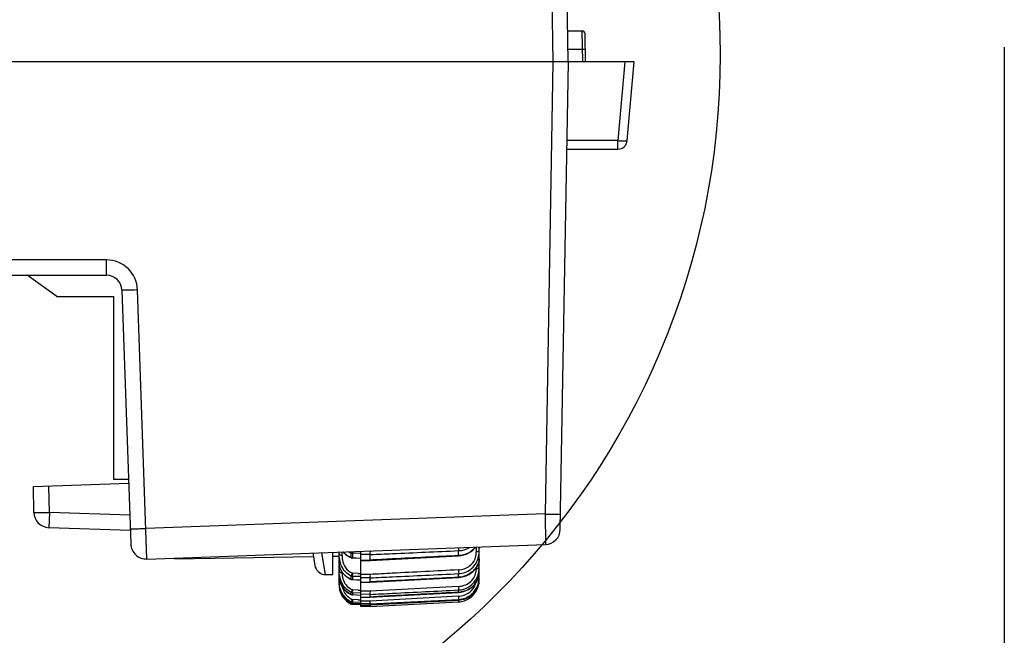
# Model space of a CAD drawing. Header units: millimetres. Extents: x 0 to 210, y 0 to 297.
# Tile 22 of 39: x 160 to 173, y 134 to 142. Entities that reach past the tile are written whole.
import ezdxf

# ---------------------------------------------------------------- set-up
doc = ezdxf.new("R2010")
doc.units = ezdxf.units.MM
doc.header["$LTSCALE"] = 19.36
doc.linetypes.add('PHANTOM', pattern=[0.8, 0.45, -0.05, 0.1, -0.05, 0.1, -0.05])
doc.layers.get('0').update_dxf_attribs({"linetype": 'CONTINUOUS'})
doc.layers.add('DEFAULT_3', color=7, linetype='PHANTOM')

msp = doc.modelspace()

# ---------------------------------------------------------------- linework, layer by layer
at = {"color": 7, "linetype": 'CONTINUOUS'}
for p, q in [((167.0158, 141.1517), (166.911, 147.1578)), ((166.7144, 146.961), (166.8168, 141.1516)), ((167.0108, 141.5517), (167.1915, 141.5517)), ((167.2378, 141.1517), (167.2315, 141.5124)), ((167.8623, 141.1517), (157.8752, 141.1517)), ((166.8168, 141.1516), (166.7164, 135.3423)), ((166.9129, 135.1456), (167.0177, 141.1517)), ((167.016, 141.1516), (167.0177, 141.1517)), ((167.7739, 140.1412), (167.8623, 141.1517)), ((166.9982, 140.0317), (167.6544, 140.0317)), ((150.5811, 138.4117), (161.076, 138.4117)), ((160.4389, 138.1357), (160.0568, 138.4117)), ((161.2759, 138.2187), (161.3898, 134.9565)), ((160.4389, 138.1357), (161.1652, 138.1357)), ((161.1652, 138.1357), (161.1652, 135.7917)), ((160.137, 135.6941), (161.3626, 135.7368)), ((161.1652, 135.7917), (161.3606, 135.7917)), ((160.1428, 135.3626), (160.137, 135.6941)), ((161.3838, 135.1296), (160.3358, 135.1662)), ((161.5969, 134.7636), (166.7202, 134.9492)), ((163.9891, 134.5634), (163.9891, 134.8502)), ((164.0691, 134.4322), (164.0691, 134.8531)), ((164.2382, 134.8592), (164.2389, 134.8368)), ((164.3492, 134.153), (164.3492, 134.8633)), ((165.8691, 134.4916), (165.8691, 134.9184)), ((161.9541, 134.7765), (161.9543, 134.7644)), ((161.9543, 134.7644), (163.7363, 134.7955)), ((163.7283, 134.8408), (163.7568, 134.6791)), ((163.99, 134.7999), (164.0698, 134.8013)), ((164.3492, 134.7694), (164.2385, 134.7765)), ((164.3492, 134.8335), (164.2389, 134.8368)), ((164.3492, 134.7448), (164.4694, 134.7459)), ((164.4691, 134.7492), (164.4691, 134.821)), ((164.4691, 134.7493), (164.4693, 134.746)), ((164.4693, 134.746), (164.4693, 134.7459)), ((164.4694, 134.7459), (165.6036, 134.804)), ((163.8946, 134.5634), (163.9891, 134.5634)), ((164.0691, 134.5241), (164.0692, 134.522)), ((164.0692, 134.4949), (164.0691, 134.4948)), ((164.3492, 134.4897), (164.2385, 134.4966)), ((164.3124, 134.5781), (164.2389, 134.5805)), ((164.3492, 134.5366), (164.2389, 134.5407)), ((164.4691, 134.4685), (164.4691, 134.5219)), ((164.4693, 134.4667), (165.6037, 134.5263)), ((165.8687, 134.578), (165.8691, 134.5906)), ((164.0691, 134.4321), (164.0705, 134.4051)), ((164.3124, 134.3643), (164.2389, 134.3672)), ((164.3492, 134.4659), (164.4693, 134.4667)), ((164.4691, 134.4685), (164.4693, 134.4667)), ((164.3492, 134.2963), (164.2386, 134.3028)), ((164.3492, 134.326), (164.2389, 134.3307)), ((164.3124, 134.239), (164.2389, 134.2423)), ((164.3492, 134.2737), (164.4692, 134.2742)), ((164.4691, 134.2749), (164.4691, 134.3092)), ((165.6038, 134.2309), (164.4691, 134.1709)), ((164.4692, 134.2742), (165.6038, 134.3344)), ((164.2387, 134.2114), (164.2389, 134.2097)), ((164.3492, 134.2043), (164.2389, 134.2097)), ((164.2389, 134.1979), (164.3492, 134.1919)), ((164.3492, 134.1733), (164.2389, 134.1791)), ((164.3492, 134.1707), (164.3865, 134.1708)), ((164.3904, 134.153), (164.3492, 134.153)), ((164.3865, 134.1708), (164.464, 134.1709)), ((164.4105, 134.153), (164.3904, 134.153)), ((164.4304, 134.153), (164.4105, 134.153)), ((164.4691, 134.153), (164.4304, 134.153)), ((164.4691, 134.1709), (164.464, 134.1709)), ((164.4691, 134.153), (165.6038, 134.2126)), ((164.4691, 134.1709), (164.4691, 134.1857))]:
    msp.add_line(p, q, dxfattribs=at)
at = {"color": 9, "linetype": 'CONTINUOUS'}
for p, q in [((167.1915, 141.5517), (167.1978, 141.1517)), ((167.195, 141.3117), (167.015, 141.3117)), ((167.235, 141.3124), (167.195, 141.3117)), ((167.7428, 141.1517), (167.6544, 140.1412)), ((167.6544, 140.1412), (167.0001, 140.1412)), ((167.6544, 140.0317), (167.6544, 140.1412)), ((161.076, 138.6082), (158.2598, 138.6082)), ((161.076, 138.4117), (161.076, 138.6082)), ((161.5969, 134.7636), (161.4758, 138.2221)), ((160.3424, 135.3626), (160.3365, 135.701)), ((160.3424, 135.3626), (160.3358, 135.1662)), ((161.3769, 135.3265), (160.3424, 135.3626)), ((166.7164, 135.3423), (161.5828, 135.1563)), ((166.7164, 135.3423), (166.7202, 134.9492)), ((164.1071, 134.8087), (164.1071, 134.8545)), ((165.6038, 134.8074), (165.6038, 134.8708)), ((165.832, 134.8753), (165.8319, 134.855)), ((165.8321, 134.8869), (165.832, 134.8753)), ((165.8324, 134.9171), (165.8321, 134.8869)), ((163.8946, 134.5634), (163.8457, 134.845)), ((164.223, 134.7838), (164.223, 134.8407)), ((164.2386, 134.7777), (164.2389, 134.78)), ((164.2389, 134.8368), (164.2389, 134.78)), ((164.2389, 134.78), (164.3492, 134.7729)), ((164.4691, 134.821), (164.3492, 134.8221)), ((164.3492, 134.7482), (164.3865, 134.7485)), ((164.3865, 134.7485), (164.464, 134.7492)), ((164.4691, 134.7493), (164.464, 134.7492)), ((164.4642, 134.7465), (164.464, 134.7492)), ((165.832, 134.6549), (165.8319, 134.6382)), ((164.1071, 134.5947), (164.1071, 134.5852)), ((164.223, 134.5024), (164.223, 134.5447)), ((164.2386, 134.4969), (164.2389, 134.4984)), ((164.2389, 134.5407), (164.2389, 134.4984)), ((164.2389, 134.4984), (164.3492, 134.4915)), ((164.4696, 134.5654), (164.3492, 134.5649)), ((164.4691, 134.5219), (164.3492, 134.5227)), ((165.6038, 134.5281), (165.6037, 134.5263)), ((165.6038, 134.5281), (165.6038, 134.5752)), ((164.3492, 134.4677), (164.3865, 134.468)), ((164.4696, 134.3494), (164.3492, 134.3486)), ((164.3865, 134.468), (164.464, 134.4685)), ((164.4643, 134.4667), (164.464, 134.4685)), ((164.4691, 134.4685), (164.464, 134.4685)), ((165.602, 134.4104), (164.4696, 134.3494)), ((165.6038, 134.3351), (165.6038, 134.3654)), ((164.223, 134.3077), (164.223, 134.3349)), ((164.2386, 134.3028), (164.2389, 134.3035)), ((164.2389, 134.3307), (164.2389, 134.3035)), ((164.4691, 134.3092), (164.3492, 134.3097)), ((164.3492, 134.2744), (164.3865, 134.2746)), ((164.4696, 134.2221), (164.3492, 134.221)), ((164.3865, 134.2746), (164.464, 134.2749)), ((164.4642, 134.2742), (164.464, 134.2749)), ((164.4691, 134.2749), (164.464, 134.2749)), ((164.4691, 134.1857), (165.6038, 134.244)), ((165.602, 134.2852), (164.4696, 134.222)), ((165.603, 134.2308), (165.6038, 134.2132)), ((165.6038, 134.3351), (165.6038, 134.3344)), ((165.6038, 134.2309), (165.6038, 134.244)), ((164.223, 134.2022), (164.223, 134.2139)), ((164.2389, 134.2097), (164.2389, 134.1979)), ((164.4691, 134.1857), (164.3492, 134.1859))]:
    msp.add_line(p, q, dxfattribs=at)
at = {"color": 7, "linetype": 'CONTINUOUS'}
for points in [[(164.1171, 134.8549), (164.1179, 134.854), (164.1234, 134.8482), (164.1293, 134.8424), (164.1356, 134.8365), (164.1423, 134.8307), (164.1494, 134.8249), (164.1568, 134.8191), (164.1646, 134.8134), (164.1728, 134.8078), (164.1813, 134.8024), (164.1902, 134.7971), (164.1994, 134.792), (164.2089, 134.7872), (164.2187, 134.7825), (164.2253, 134.7796)], [(165.6036, 134.804), (165.6366, 134.8074), (165.6721, 134.8152), (165.7067, 134.8273), (165.7385, 134.8427), (165.7673, 134.8609), (165.7925, 134.881), (165.8141, 134.9023), (165.8259, 134.9168)], [(165.6037, 134.5263), (165.6338, 134.5294), (165.6689, 134.537), (165.7034, 134.5491), (165.7353, 134.5648), (165.7642, 134.5836), (165.7897, 134.6047), (165.8116, 134.6274), (165.8297, 134.6508), (165.8443, 134.6746), (165.8554, 134.6982), (165.8632, 134.7215), (165.8678, 134.7446), (165.8691, 134.7642)], [(163.7568, 134.6791), (163.7624, 134.6575), (163.7714, 134.6369), (163.7835, 134.6184), (163.798, 134.6022), (163.8145, 134.5886), (163.8325, 134.578), (163.8515, 134.5702), (163.8707, 134.5655), (163.8895, 134.5635), (163.8946, 134.5634)], [(164.0691, 134.6936), (164.0692, 134.6912), (164.0693, 134.6882), (164.0695, 134.6851), (164.0699, 134.6818), (164.0703, 134.6783), (164.0709, 134.6747), (164.0717, 134.6709), (164.0726, 134.6669), (164.0736, 134.6628), (164.0748, 134.6584), (164.0762, 134.6539), (164.0778, 134.6492), (164.0796, 134.6443), (164.0817, 134.6393), (164.084, 134.634), (164.0866, 134.6286), (164.0894, 134.623)], [(164.0894, 134.623), (164.0926, 134.6172), (164.096, 134.6113), (164.0998, 134.6052), (164.1039, 134.5991), (164.1084, 134.5927)], [(164.0692, 134.5222), (164.0693, 134.517), (164.0705, 134.5034), (164.0731, 134.4877)], [(164.0731, 134.4877), (164.0777, 134.47), (164.0845, 134.4506), (164.0941, 134.4299), (164.1069, 134.4081), (164.123, 134.3859), (164.1424, 134.3642), (164.1652, 134.3437), (164.191, 134.325), (164.2195, 134.3088), (164.2238, 134.3066)], [(164.1084, 134.5927), (164.1133, 134.5863), (164.1186, 134.5798), (164.1242, 134.5733), (164.1303, 134.5667), (164.1368, 134.5601), (164.1437, 134.5535), (164.151, 134.5469), (164.1588, 134.5405), (164.1669, 134.5341), (164.1756, 134.5279), (164.1846, 134.5218), (164.194, 134.516), (164.2039, 134.5104), (164.2141, 134.505), (164.2245, 134.5)], [(165.6038, 134.3344), (165.6325, 134.3373), (165.6669, 134.3448), (165.7008, 134.3567), (165.7322, 134.3723), (165.7609, 134.3912), (165.7864, 134.4126), (165.8085, 134.4359), (165.8268, 134.4602), (165.8417, 134.4852), (165.8534, 134.5108), (165.8615, 134.5354), (165.8665, 134.5582), (165.8687, 134.578)]]:
    msp.add_lwpolyline(points, dxfattribs=at)
msp.add_circle((159.1683, 141.2447), 9.8, dxfattribs=at)
for centre, radius, start, end in [((167.1915, 141.5117), 0.04, 1.00067, 90.00001), ((167.6544, 140.1517), 0.12, 270, 355), ((161.076, 138.2117), 0.2, 1.99973, 89.98942), ((160.3428, 135.3661), 0.2, 181, 268), ((166.7129, 135.1491), 0.2, 272.07502, 359), ((161.5897, 134.9634), 0.2, 182, 272.07636), ((165.7162, 135.0304), 0.2005, 319.84928, 326.12308), ((164.2411, 134.8167), 0.0403, 246.95065, 266.29942), ((164.4743, 139.2913), 4.716, 268.03228, 268.47936), ((165.6112, 134.5034), 0.258, 347.36445, 353.85268), ((165.6176, 134.5029), 0.2515, 353.82192, 359.96518), ((165.5909, 134.4913), 0.2782, 354.06168, 359.98413), ((165.5371, 134.5332), 0.332, 355.92968, 0.01755), ((164.31, 134.4407), 0.2409, 179.93837, 185.65631), ((164.3496, 134.4321), 0.2805, 179.98235, 185.52249), ((164.3471, 134.4318), 0.2779, 185.50368, 190.56655), ((164.5025, 139.0762), 4.7158, 267.69041, 268.1376), ((165.5925, 134.491), 0.2766, 347.71905, 354.08861), ((164.3499, 134.4353), 0.2821, 224.40949, 243.23984), ((164.3473, 134.4578), 0.2737, 227.46502, 242.99206), ((164.3521, 134.4606), 0.2889, 229.52228, 243.45565), ((164.5273, 138.9375), 4.7034, 267.3811, 267.82955), ((165.589, 134.4928), 0.2806, 273.02421, 289.11087)]:
    msp.add_arc(centre, radius, start, end, dxfattribs=at)
at = {"color": 9, "linetype": 'CONTINUOUS'}
for centre, radius, start, end in [((161.076, 138.2082), 0.4, 1.99482, 90.00064), ((164.3315, 135.065), 0.2492, 236.41736, 244.17475), ((165.6013, 134.8526), 0.2306, 354.2274, 0.58289), ((165.5796, 134.8547), 0.2524, 348.33642, 354.2668), ((164.3, 134.7357), 0.2382, 207.88383, 214.20742), ((165.5983, 134.639), 0.2338, 347.81148, 353.90797), ((164.2325, 134.524), 0.1633, 180.69781, 186.73239), ((164.2827, 134.5334), 0.2145, 193.25045, 194.26762), ((164.2927, 134.536), 0.2248, 194.28916, 198.9312), ((164.3889, 134.5811), 0.2817, 184.23521, 189.44798), ((165.6173, 134.6035), 0.2535, 332.10975, 339.56337), ((165.6315, 134.5983), 0.2384, 339.54226, 345.66071), ((165.6459, 134.5944), 0.2235, 345.70707, 347.66426), ((165.6511, 134.5933), 0.2182, 347.65237, 352.25648), ((165.6589, 134.5922), 0.2103, 352.26776, 354.34502), ((165.6738, 134.5909), 0.1954, 354.28895, 359.93536), ((164.1005, 134.4322), 0.0314, 180.02766, 187.66839), ((164.2991, 134.5381), 0.2315, 198.90945, 199.75947), ((164.3031, 134.5396), 0.2358, 199.77122, 204.87043), ((164.3191, 134.5473), 0.2536, 204.92604, 211.56681), ((165.5904, 134.5202), 0.2765, 281.10052, 330.26503), ((165.5882, 134.624), 0.2894, 303.79856, 310.98461), ((165.5915, 134.6203), 0.2845, 310.96267, 318.03286), ((164.3242, 134.4434), 0.2175, 216.9011, 223.76194), ((164.3307, 134.4496), 0.2265, 223.75643, 233.43952), ((164.3349, 134.4554), 0.2336, 233.43659, 236.93443), ((164.3367, 134.458), 0.2368, 236.92947, 238.62221), ((164.3376, 134.4595), 0.2385, 238.62384, 245.56675), ((165.5893, 134.5237), 0.2801, 272.96144, 281.17441)]:
    msp.add_arc(centre, radius, start, end, dxfattribs=at)
for points, knots in [([(167.6544, 140.1412), (167.6696, 140.1399), (167.6976, 140.1379), (167.7308, 140.1368), (167.7521, 140.137), (167.7635, 140.1378), (167.7698, 140.1387), (167.7738, 140.1402), (167.7739, 140.1412)], [0, 0, 0, 0, 0.3790852, 0.7002532, 0.8237967, 0.9162258, 0.97466, 1, 1, 1, 1]), ([(161.4758, 138.2222), (161.4503, 138.2213), (161.4133, 138.2201), (161.3662, 138.2189), (161.3363, 138.2182), (161.3118, 138.2179), (161.295, 138.2178), (161.2852, 138.218), (161.2801, 138.218), (161.2779, 138.2184), (161.2759, 138.2183), (161.2759, 138.2187)], [0, 0, 0, 0, 0.3822803, 0.555222, 0.7067534, 0.8310644, 0.9235439, 0.9565651, 0.9803918, 0.9948765, 1, 1, 1, 1]), ([(160.1428, 135.3626), (160.1428, 135.3622), (160.1448, 135.3623), (160.1471, 135.3618), (160.1522, 135.3617), (160.1619, 135.3614), (160.1787, 135.3612), (160.2031, 135.3611), (160.233, 135.3612), (160.28, 135.3616), (160.317, 135.3621), (160.3424, 135.3626)], [0, 0, 0, 0, 0.0051207, 0.0196075, 0.0434621, 0.0765346, 0.1688905, 0.2931954, 0.4445861, 0.6173491, 1, 1, 1, 1]), ([(166.7164, 135.3423), (166.7418, 135.3419), (166.7788, 135.3414), (166.8259, 135.341), (166.8559, 135.3408), (166.8805, 135.341), (166.8973, 135.3411), (166.907, 135.3415), (166.9121, 135.3416), (166.9144, 135.3421), (166.9163, 135.342), (166.9163, 135.3423)], [0, 0, 0, 0, 0.3818047, 0.5549066, 0.7067327, 0.8312235, 0.9237229, 0.9566997, 0.9804664, 0.9948984, 1, 1, 1, 1]), ([(161.383, 135.1528), (161.383, 135.1525), (161.385, 135.1526), (161.3873, 135.1521), (161.3924, 135.1522), (161.4022, 135.1519), (161.419, 135.1521), (161.4435, 135.1524), (161.4734, 135.1531), (161.5204, 135.1543), (161.5574, 135.1554), (161.5828, 135.1563)], [0, 0, 0, 0, 0.0052098, 0.0199075, 0.0439973, 0.077256, 0.1699548, 0.2942298, 0.4455396, 0.6178209, 1, 1, 1, 1]), ([(164.1194, 134.855), (164.126, 134.848), (164.1566, 134.8191), (164.1933, 134.7968), (164.223, 134.7838)], [0, 0, 0, 0, 0.2284748, 1, 1, 1, 1]), ([(164.2291, 134.8589), (164.2284, 134.857), (164.2261, 134.8511), (164.2233, 134.8449), (164.2234, 134.8405)], [0, 0, 0, 0, 0.3147244, 1, 1, 1, 1]), ([(164.4691, 134.821), (164.564, 134.8251), (164.9422, 134.8414), (165.3204, 134.8581), (165.6038, 134.8708)], [0, 0, 0, 0, 0.2507643, 1, 1, 1, 1]), ([(165.6027, 134.9087), (165.6029, 134.9048), (165.6034, 134.8922), (165.6039, 134.8796), (165.6038, 134.8708)], [0, 0, 0, 0, 0.3070124, 1, 1, 1, 1]), ([(165.8245, 134.9167), (165.7988, 134.8851), (165.7307, 134.8316), (165.6469, 134.8096), (165.6038, 134.8074)], [0, 0, 0, 0, 0.4853526, 1, 1, 1, 1]), ([(165.8691, 134.8747), (165.8691, 134.8721), (165.8655, 134.8642), (165.8512, 134.8573), (165.8389, 134.8552), (165.8319, 134.855)], [0, 0, 0, 0, 0.1718092, 0.529294, 1, 1, 1, 1]), ([(164.223, 134.5447), (164.1958, 134.5582), (164.1461, 134.5954), (164.0819, 134.6935), (164.0691, 134.7812), (164.0691, 134.8359)], [0, 0, 0, 0, 0.2629209, 0.5253282, 1, 1, 1, 1]), ([(164.0691, 134.8358), (164.0691, 134.8286), (164.0805, 134.8128), (164.0977, 134.809), (164.1071, 134.8087)], [0, 0, 0, 0, 0.4348125, 1, 1, 1, 1]), ([(164.1111, 134.7534), (164.1166, 134.7177), (164.1429, 134.645), (164.2042, 134.596), (164.2389, 134.5805)], [0, 0, 0, 0, 0.4871012, 1, 1, 1, 1]), ([(165.6038, 134.8074), (165.3204, 134.7932), (164.9422, 134.7738), (164.564, 134.7542), (164.4691, 134.7492)], [0, 0, 0, 0, 0.7492203, 1, 1, 1, 1]), ([(165.602, 134.6235), (165.6278, 134.626), (165.6796, 134.634), (165.7495, 134.6713), (165.8033, 134.7291), (165.8216, 134.7786), (165.8267, 134.8036)], [0, 0, 0, 0, 0.2513223, 0.501605, 0.7525085, 1, 1, 1, 1]), ([(165.6038, 134.8074), (165.6038, 134.8066), (165.6035, 134.8059), (165.6039, 134.804), (165.6036, 134.804)], [0, 0, 0, 0, 0.7443424, 1, 1, 1, 1]), ([(165.6038, 134.5752), (165.6594, 134.5779), (165.7449, 134.6078), (165.8223, 134.6908), (165.8465, 134.7429), (165.8546, 134.7699)], [0, 0, 0, 0, 0.4968212, 0.748002, 1, 1, 1, 1]), ([(165.8677, 134.7441), (165.8603, 134.6909), (165.7906, 134.5801), (165.6701, 134.5315), (165.6038, 134.5281)], [0, 0, 0, 0, 0.4468668, 1, 1, 1, 1]), ([(165.8691, 134.7642), (165.8691, 134.7627), (165.869, 134.7559), (165.8684, 134.7492), (165.8677, 134.7441)], [0, 0, 0, 0, 0.2317815, 1, 1, 1, 1]), ([(164.0691, 134.6936), (164.0691, 134.6893), (164.0709, 134.6651), (164.0801, 134.6419), (164.0894, 134.6243)], [0, 0, 0, 0, 0.1759983, 1, 1, 1, 1]), ([(164.223, 134.3349), (164.1959, 134.3486), (164.1466, 134.3856), (164.0833, 134.4801), (164.0691, 134.5639), (164.0691, 134.6155)], [0, 0, 0, 0, 0.2712473, 0.5384486, 1, 1, 1, 1]), ([(164.0692, 134.6155), (164.0692, 134.6076), (164.0796, 134.5905), (164.0976, 134.5856), (164.1071, 134.5852)], [0, 0, 0, 0, 0.4529117, 1, 1, 1, 1]), ([(164.1029, 134.6018), (164.1096, 134.592), (164.142, 134.5508), (164.1863, 134.5195), (164.223, 134.5024)], [0, 0, 0, 0, 0.2265967, 1, 1, 1, 1]), ([(165.602, 134.6235), (165.3187, 134.6088), (164.9413, 134.5896), (164.5638, 134.5701), (164.4696, 134.5654)], [0, 0, 0, 0, 0.7504874, 1, 1, 1, 1]), ([(165.602, 134.6235), (165.6023, 134.6186), (165.6031, 134.6025), (165.604, 134.5863), (165.6038, 134.5752)], [0, 0, 0, 0, 0.3095329, 1, 1, 1, 1]), ([(165.8319, 134.6382), (165.8367, 134.6384), (165.8512, 134.64), (165.8691, 134.6513), (165.8691, 134.6617)], [0, 0, 0, 0, 0.3190642, 1, 1, 1, 1]), ([(164.0703, 134.5048), (164.0709, 134.4997), (164.072, 134.4929), (164.0735, 134.4861), (164.074, 134.4842)], [0, 0, 0, 0, 0.7325352, 1, 1, 1, 1]), ([(164.1111, 134.5349), (164.1122, 134.5278), (164.1185, 134.4978), (164.1308, 134.4689), (164.1434, 134.4491)], [0, 0, 0, 0, 0.2330058, 1, 1, 1, 1]), ([(164.2389, 134.5805), (164.2356, 134.5731), (164.2301, 134.5633), (164.2252, 134.5513), (164.2234, 134.5465), (164.2234, 134.5445)], [0, 0, 0, 0, 0.6201676, 0.8520708, 1, 1, 1, 1]), ([(164.2234, 134.5022), (164.2234, 134.5017), (164.2235, 134.5009), (164.2241, 134.5003), (164.2244, 134.5001)], [0, 0, 0, 0, 0.5594709, 1, 1, 1, 1]), ([(164.4691, 134.5219), (164.564, 134.5263), (164.9422, 134.5439), (165.3204, 134.5617), (165.6038, 134.5752)], [0, 0, 0, 0, 0.250765, 1, 1, 1, 1]), ([(165.6038, 134.5281), (165.3204, 134.5134), (164.9422, 134.4936), (164.564, 134.4736), (164.4691, 134.4685)], [0, 0, 0, 0, 0.7492222, 1, 1, 1, 1]), ([(165.602, 134.4104), (165.6278, 134.4129), (165.6797, 134.4213), (165.7493, 134.4593), (165.8027, 134.5167), (165.8215, 134.5653), (165.8267, 134.5897)], [0, 0, 0, 0, 0.2527108, 0.5051103, 0.7571106, 1, 1, 1, 1]), ([(165.6038, 134.3654), (165.6507, 134.3677), (165.7452, 134.3964), (165.812, 134.4694), (165.834, 134.511)], [0, 0, 0, 0, 0.5001155, 1, 1, 1, 1]), ([(165.8414, 134.4849), (165.8388, 134.4801), (165.8278, 134.4607), (165.8143, 134.4427), (165.803, 134.4301)], [0, 0, 0, 0, 0.2421432, 1, 1, 1, 1]), ([(165.8539, 134.512), (165.8557, 134.513), (165.862, 134.5169), (165.867, 134.5232), (165.8685, 134.5283)], [0, 0, 0, 0, 0.2791288, 1, 1, 1, 1]), ([(164.1031, 134.4146), (164.1096, 134.4038), (164.1411, 134.3599), (164.1858, 134.3257), (164.223, 134.3077)], [0, 0, 0, 0, 0.2331282, 1, 1, 1, 1]), ([(164.1112, 134.4021), (164.1126, 134.3948), (164.1201, 134.3631), (164.1351, 134.333), (164.1502, 134.3128)], [0, 0, 0, 0, 0.2259506, 1, 1, 1, 1]), ([(164.1434, 134.4491), (164.1604, 134.4225), (164.1919, 134.3916), (164.2292, 134.3716), (164.2389, 134.3672)], [0, 0, 0, 0, 0.7470184, 1, 1, 1, 1]), ([(164.2389, 134.3672), (164.2372, 134.3634), (164.2336, 134.3565), (164.2286, 134.3471), (164.2254, 134.3401), (164.2234, 134.3362), (164.2234, 134.3347)], [0, 0, 0, 0, 0.347713, 0.6503014, 0.8749446, 1, 1, 1, 1]), ([(164.4691, 134.3092), (164.564, 134.3138), (164.9422, 134.3324), (165.3204, 134.3512), (165.6038, 134.3654)], [0, 0, 0, 0, 0.2507668, 1, 1, 1, 1]), ([(165.602, 134.4104), (165.6023, 134.4054), (165.603, 134.3904), (165.6041, 134.3754), (165.6038, 134.3654)], [0, 0, 0, 0, 0.3325881, 1, 1, 1, 1]), ([(165.6761, 134.2998), (165.7131, 134.3123), (165.7808, 134.3545), (165.8185, 134.4252), (165.8267, 134.4613)], [0, 0, 0, 0, 0.5135479, 1, 1, 1, 1]), ([(164.2389, 134.2423), (164.2372, 134.2386), (164.2337, 134.2321), (164.2286, 134.2236), (164.2259, 134.2176), (164.2233, 134.2147), (164.2234, 134.2137)], [0, 0, 0, 0, 0.3734311, 0.6854473, 0.9016609, 1, 1, 1, 1]), ([(165.6038, 134.3351), (165.3204, 134.3202), (164.9422, 134.3001), (164.564, 134.28), (164.4691, 134.2749)], [0, 0, 0, 0, 0.7492247, 1, 1, 1, 1]), ([(165.602, 134.2852), (165.6026, 134.2759), (165.6029, 134.2622), (165.6041, 134.2485), (165.6038, 134.244)], [0, 0, 0, 0, 0.6734769, 1, 1, 1, 1]), ([(164.234, 134.1984), (164.2329, 134.1966), (164.2297, 134.1917), (164.2267, 134.1865), (164.2241, 134.1837)], [0, 0, 0, 0, 0.3541298, 1, 1, 1, 1])]:
    msp.add_open_spline(points, degree=3, knots=knots, dxfattribs=at)
at = {"color": 7, "linetype": 'CONTINUOUS'}
for points, knots in [([(164.4691, 134.821), (164.469, 134.8274), (164.4702, 134.8429), (164.4696, 134.8583), (164.4697, 134.8673)], [0, 0, 0, 0, 0.4158512, 1, 1, 1, 1]), ([(165.8546, 134.7699), (165.8573, 134.7786), (165.866, 134.8129), (165.8691, 134.8484), (165.8691, 134.8747)], [0, 0, 0, 0, 0.2579712, 1, 1, 1, 1]), ([(165.834, 134.511), (165.8403, 134.523), (165.8613, 134.5707), (165.8691, 134.6234), (165.8691, 134.6617)], [0, 0, 0, 0, 0.2628993, 1, 1, 1, 1]), ([(164.1622, 134.2561), (164.1284, 134.2871), (164.0812, 134.3601), (164.0691, 134.4435), (164.0691, 134.4804)], [0, 0, 0, 0, 0.5544562, 1, 1, 1, 1]), ([(164.2389, 134.5805), (164.2386, 134.5763), (164.238, 134.563), (164.2382, 134.5497), (164.2389, 134.5407)], [0, 0, 0, 0, 0.3209736, 1, 1, 1, 1]), ([(164.4691, 134.5219), (164.4689, 134.5275), (164.4703, 134.542), (164.4696, 134.5566), (164.4696, 134.5654)], [0, 0, 0, 0, 0.3892859, 1, 1, 1, 1]), ([(165.8305, 134.3831), (165.8363, 134.3932), (165.8559, 134.433), (165.866, 134.4771), (165.8683, 134.5096)], [0, 0, 0, 0, 0.2640652, 1, 1, 1, 1]), ([(164.0703, 134.417), (164.0733, 134.3874), (164.0925, 134.3209), (164.1356, 134.2656), (164.1645, 134.2409)], [0, 0, 0, 0, 0.4379103, 1, 1, 1, 1]), ([(164.1484, 134.2379), (164.1379, 134.2486), (164.1031, 134.2903), (164.0811, 134.3423), (164.0739, 134.3808)], [0, 0, 0, 0, 0.2763178, 1, 1, 1, 1]), ([(164.2389, 134.3672), (164.2386, 134.363), (164.2381, 134.3509), (164.238, 134.3387), (164.2389, 134.3307)], [0, 0, 0, 0, 0.3435982, 1, 1, 1, 1]), ([(164.4691, 134.3092), (164.4688, 134.314), (164.4705, 134.3274), (164.4696, 134.3408), (164.4696, 134.3494)], [0, 0, 0, 0, 0.3586653, 1, 1, 1, 1]), ([(165.8629, 134.447), (165.8504, 134.3912), (165.7846, 134.2818), (165.6651, 134.2341), (165.6038, 134.2309)], [0, 0, 0, 0, 0.4824102, 1, 1, 1, 1]), ([(165.681, 134.2278), (165.7269, 134.2437), (165.8093, 134.2992), (165.8531, 134.3876), (165.8628, 134.4321)], [0, 0, 0, 0, 0.5158343, 1, 1, 1, 1]), ([(164.2389, 134.2423), (164.2387, 134.2389), (164.2381, 134.2286), (164.2382, 134.2183), (164.2387, 134.2114)], [0, 0, 0, 0, 0.3300755, 1, 1, 1, 1]), ([(164.4691, 134.1857), (164.4689, 134.1869), (164.4696, 134.1909), (164.4698, 134.2029), (164.4696, 134.2138), (164.4696, 134.2221)], [0, 0, 0, 0, 0.1019632, 0.3221219, 1, 1, 1, 1]), ([(164.2384, 134.1979), (164.2383, 134.1958), (164.2382, 134.1898), (164.2383, 134.1837), (164.2387, 134.1799)], [0, 0, 0, 0, 0.3565015, 1, 1, 1, 1]), ([(164.4691, 134.153), (164.4689, 134.1528), (164.4696, 134.1559), (164.4693, 134.1577), (164.4699, 134.1642), (164.4698, 134.1683), (164.4698, 134.1708)], [0, 0, 0, 0, 0.0610932, 0.2575203, 0.5770643, 1, 1, 1, 1])]:
    msp.add_open_spline(points, degree=3, knots=knots, dxfattribs=at)
at = {"color": 9, "linetype": 'CONTINUOUS'}
for points in [[(165.6038, 134.8708), (165.6525, 134.873), (165.7023, 134.8876), (165.7435, 134.9135)], [(164.1071, 134.8087), (164.1071, 134.7995), (164.1074, 134.7902), (164.108, 134.781)], [(164.108, 134.781), (164.1086, 134.7718), (164.1096, 134.7625), (164.1111, 134.7534)], [(164.2389, 134.8369), (164.2336, 134.8371), (164.2282, 134.8382), (164.2234, 134.8405)], [(164.2234, 134.7836), (164.2234, 134.7822), (164.224, 134.7803), (164.2253, 134.7797)], [(164.2234, 134.7836), (164.2283, 134.7815), (164.2336, 134.7803), (164.2389, 134.78)], [(165.8307, 134.6142), (165.8315, 134.6222), (165.832, 134.6302), (165.8319, 134.6382)], [(164.0691, 134.4804), (164.0691, 134.4741), (164.0716, 134.4675), (164.0754, 134.4625)], [(164.1071, 134.5852), (164.1071, 134.5769), (164.1074, 134.5686), (164.108, 134.5603)], [(164.2389, 134.5407), (164.2336, 134.541), (164.2282, 134.5422), (164.2234, 134.5445)], [(164.2234, 134.5022), (164.2282, 134.5), (164.2336, 134.4987), (164.2389, 134.4984)], [(165.8685, 134.5283), (165.8689, 134.5299), (165.8691, 134.5316), (165.8691, 134.5333)], [(164.0754, 134.4625), (164.0775, 134.4599), (164.08, 134.4575), (164.0827, 134.4555)], [(165.7492, 134.3835), (165.7067, 134.3551), (165.6548, 134.3377), (165.6038, 134.3351)], [(164.2389, 134.3307), (164.2336, 134.331), (164.2282, 134.3323), (164.2234, 134.3347)], [(164.2234, 134.3075), (164.2282, 134.3052), (164.2336, 134.3038), (164.2389, 134.3035)], [(165.602, 134.2852), (165.6152, 134.2865), (165.6284, 134.2882), (165.6414, 134.2908)], [(165.6414, 134.2908), (165.6531, 134.293), (165.6648, 134.2959), (165.6761, 134.2998)], [(164.2389, 134.2097), (164.2336, 134.21), (164.2282, 134.2113), (164.2234, 134.2137)]]:
    msp.add_open_spline(points, degree=3, dxfattribs=at)
at = {"color": 7, "linetype": 'CONTINUOUS'}
for points in [[(164.2385, 134.4966), (164.2336, 134.4969), (164.2288, 134.4981), (164.2244, 134.5001)], [(164.2386, 134.3028), (164.2335, 134.3031), (164.2284, 134.3044), (164.2238, 134.3066)], [(164.2234, 134.202), (164.2282, 134.1996), (164.2336, 134.1982), (164.2389, 134.1979)], [(164.2389, 134.1791), (164.2336, 134.1794), (164.2282, 134.1808), (164.2234, 134.1831)]]:
    msp.add_open_spline(points, degree=3, dxfattribs=at)
at = {"layer": 'DEFAULT_3', "color": 7, "linetype": 'PHANTOM'}
msp.add_line((172.6224, 156.8305), (172.6224, 88.56), dxfattribs=at)

doc.saveas('drawing.dxf')
